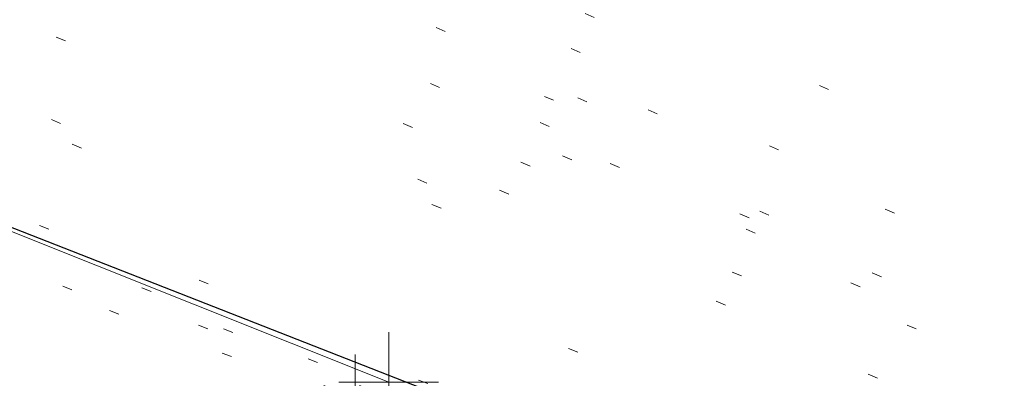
# Model space of a CAD drawing. Extents: x 413123 to 1465301, y 377724 to 504150.
# Tile 24 of 256: x 1463171.86 to 1463181.73, y 433238.77 to 433242.38. Entities that reach past the tile are written whole.
import ezdxf

# ---------------------------------------------------------------- set-up
doc = ezdxf.new("R2010")
doc.units = 0
doc.header["$MEASUREMENT"] = 0
for name, pattern in [('DGN Style 1', [8.732639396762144, 0.01453018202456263, -8.71810921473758]), ('DGN Style 3', [20.34225483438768, 14.53018202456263, -5.812072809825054]), ('DGN Style 5', [10.171127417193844, 4.35905460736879, -5.812072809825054])]:
    doc.linetypes.add(name, pattern=pattern)
for name, color, linetype, lineweight in [('PV_X_Curb', 120, 'DGN Style 1', 0), ('PV_X_EOP', 7, 'DGN Style 3', 0), ('PV_X_Walk', 120, 'DGN Style 5', 0)]:
    doc.layers.add(name, color=color, linetype=linetype, lineweight=lineweight)
for name, color, linetype, lineweight, transparency in [('SV_Observation (Construction)', 97, 'DGN Style 1', 0, 0.9), ('SV_Setup (Construction)', 4, 'Continuous', 30, 0.9), ('SV_X_Shot_Marker (Construction)', 40, 'Continuous', 0, 0.5)]:
    doc.layers.add(name, color=color, linetype=linetype, lineweight=lineweight, transparency=transparency)

# ---------------------------------------------------------------- blocks, each defined once
blk = doc.blocks.new('SVPT_2569')
at = {"layer": 'SV_X_Shot_Marker (Construction)', "transparency": 33554495}
for p, q in [((0, 0.02500000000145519), (0, -0.02499999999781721)), ((-0.02500000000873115, 3.637978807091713e-12), (0.02499999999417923, 3.637978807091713e-12))]:
    blk.add_line(p, q, dxfattribs=at)
blk.add_point((0, 3.637978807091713e-12), dxfattribs=at)
blk = doc.blocks.new('SVPT_2572')
at = {"layer": 'SV_X_Shot_Marker (Construction)', "transparency": 33554495}
for p, q in [((0, 0.02499999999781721), (0, -0.02500000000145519)), ((-0.02499999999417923, 0), (0.02499999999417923, 0))]:
    blk.add_line(p, q, dxfattribs=at)
blk.add_point((0, 0), dxfattribs=at)

msp = doc.modelspace()

# ---------------------------------------------------------------- linework, layer by layer
at = {"layer": 'PV_X_Curb'}
for points, knots in [([(1463034.114341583, 433358.5354235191, 570.967442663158), (1463034.382762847, 433357.8525596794, 570.9829174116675), (1463034.902669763, 433356.6746703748, 570.9791408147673), (1463036.322057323, 433354.5205973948, 570.6849760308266), (1463037.748960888, 433352.2020754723, 570.6878951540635), (1463040.018756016, 433349.1857511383, 570.9427811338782), (1463042.639031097, 433346.7780487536, 570.7955674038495), (1463044.970687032, 433345.5933757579, 570.8824061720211), (1463045.921303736, 433345.2188641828, 570.878208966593), (1463051.106075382, 433343.1762354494, 570.8553169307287), (1463056.290847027, 433341.1336067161, 570.8324248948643), (1463061.475618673, 433339.0909779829, 570.809532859), (1463062.018547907, 433338.9041474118, 570.7725412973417), (1463062.561477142, 433338.7173168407, 570.7355497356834), (1463063.104406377, 433338.5304862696, 570.6985581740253), (1463069.657625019, 433335.9461940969, 570.7210719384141), (1463076.21084366, 433333.3619019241, 570.7435857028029), (1463082.764062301, 433330.7776097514, 570.7660994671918), (1463087.246478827, 433329.0023655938, 570.8028168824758), (1463091.728895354, 433327.2271214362, 570.8395342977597), (1463096.211311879, 433325.4518772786, 570.8762517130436), (1463096.878442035, 433325.1897515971, 570.9638925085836), (1463097.545572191, 433324.9276259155, 571.0515333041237), (1463098.212702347, 433324.6655002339, 571.1391740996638), (1463104.831686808, 433322.094946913, 571.1640382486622), (1463111.45067127, 433319.524393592, 571.1889023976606), (1463118.069655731, 433316.953840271, 571.2137665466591), (1463125.957183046, 433313.9138789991, 571.1851535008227), (1463133.844710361, 433310.8739177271, 571.1565404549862), (1463141.732237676, 433307.8339564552, 571.1279274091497), (1463145.767175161, 433306.241790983, 571.1313455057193), (1463149.802112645, 433304.6496255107, 571.134763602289), (1463153.83705013, 433303.0574600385, 571.1381816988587), (1463154.355066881, 433302.8054079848, 571.0924572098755), (1463154.873083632, 433302.5533559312, 571.0467327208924), (1463155.391100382, 433302.3013038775, 571.0010082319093), (1463159.740180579, 433300.5574304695, 571.007755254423), (1463164.089260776, 433298.8135570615, 571.0145022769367), (1463168.438340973, 433297.0696836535, 571.0212492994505), (1463173.76020955, 433294.9893866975, 571.0517121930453), (1463179.082078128, 433292.9090897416, 571.0821750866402), (1463184.403946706, 433290.8287927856, 571.1126379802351), (1463184.927832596, 433290.6024130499, 571.183469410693), (1463185.451718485, 433290.3760333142, 571.254300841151), (1463185.975604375, 433290.1496535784, 571.3251322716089), (1463193.283059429, 433287.4009373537, 571.3274320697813), (1463200.590514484, 433284.6522211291, 571.3297318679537), (1463207.897969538, 433281.9035049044, 571.3320316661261), (1463214.611583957, 433279.3049910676, 571.3660593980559), (1463221.325198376, 433276.7064772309, 571.4000871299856), (1463228.038812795, 433274.1079633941, 571.4341148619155), (1463234.876881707, 433271.4003319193, 571.5030017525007), (1463241.714950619, 433268.6927004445, 571.5718886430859), (1463248.553019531, 433265.9850689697, 571.6407755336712), (1463252.53367608, 433264.4224603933, 571.6987979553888), (1463256.514332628, 433262.8598518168, 571.7568203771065), (1463260.494989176, 433261.2972432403, 571.8148427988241), (1463261.18962272, 433261.0748617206, 571.7422662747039), (1463261.884256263, 433260.8524802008, 571.6696897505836), (1463262.578889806, 433260.6300986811, 571.5971132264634), (1463267.974277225, 433258.4984942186, 571.5913249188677), (1463273.369664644, 433256.3668897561, 571.5855366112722), (1463278.765052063, 433254.2352852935, 571.5797483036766), (1463284.039124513, 433252.1341649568, 571.626583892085), (1463289.313196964, 433250.0330446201, 571.6734194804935), (1463294.587269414, 433247.9319242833, 571.7202550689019), (1463295.147837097, 433247.7325865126, 571.8045569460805), (1463295.70840478, 433247.533248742, 571.8888588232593), (1463296.268972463, 433247.3339109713, 571.9731607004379), (1463303.262539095, 433244.6091737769, 572.0038664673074), (1463310.256105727, 433241.8844365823, 572.034572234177), (1463317.249672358, 433239.1596993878, 572.0652780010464), (1463324.8255847, 433236.206749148, 572.1003223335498), (1463332.401497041, 433233.2537989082, 572.1353666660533), (1463339.977409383, 433230.3008486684, 572.1704109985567), (1463346.624217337, 433227.6724527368, 572.1699621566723), (1463353.271025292, 433225.044056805, 572.1695133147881), (1463359.917833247, 433222.4156608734, 572.1690644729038), (1463363.666535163, 433220.9685334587, 572.1740861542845), (1463367.415237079, 433219.521406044, 572.1791078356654), (1463371.163938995, 433218.0742786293, 572.1841295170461), (1463371.754596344, 433217.8301906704, 572.1047293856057), (1463372.345253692, 433217.5861027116, 572.0253292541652), (1463372.935911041, 433217.3420147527, 571.9459291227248), (1463380.338603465, 433214.4611246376, 571.9041823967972), (1463387.741295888, 433211.5802345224, 571.8624356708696), (1463395.143988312, 433208.6993444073, 571.8206889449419), (1463403.121855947, 433205.5721027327, 571.8539167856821), (1463411.099723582, 433202.4448610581, 571.8871446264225), (1463419.077591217, 433199.3176193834, 571.9203724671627), (1463419.407565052, 433199.1647159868, 571.9396248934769), (1463419.737538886, 433199.0118125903, 571.9588773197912), (1463420.067512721, 433198.8589091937, 571.9781297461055)], [0, 0, 0, 0, 0.004163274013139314, 0.007301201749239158, 0.0146979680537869, 0.01957460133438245, 0.02877745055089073, 0.03448275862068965, 0.03448275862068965, 0.03448275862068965, 0.06896551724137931, 0.06896551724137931, 0.06896551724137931, 0.1034482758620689, 0.1034482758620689, 0.1034482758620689, 0.1379310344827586, 0.1379310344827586, 0.1379310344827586, 0.1724137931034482, 0.1724137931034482, 0.1724137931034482, 0.2068965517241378, 0.2068965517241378, 0.2068965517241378, 0.2413793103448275, 0.2413793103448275, 0.2413793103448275, 0.2758620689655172, 0.2758620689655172, 0.2758620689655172, 0.3103448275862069, 0.3103448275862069, 0.3103448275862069, 0.3448275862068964, 0.3448275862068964, 0.3448275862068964, 0.3793103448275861, 0.3793103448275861, 0.3793103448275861, 0.4137931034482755, 0.4137931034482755, 0.4137931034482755, 0.4482758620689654, 0.4482758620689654, 0.4482758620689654, 0.4827586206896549, 0.4827586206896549, 0.4827586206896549, 0.5172413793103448, 0.5172413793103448, 0.5172413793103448, 0.5517241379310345, 0.5517241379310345, 0.5517241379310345, 0.5862068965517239, 0.5862068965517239, 0.5862068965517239, 0.6206896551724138, 0.6206896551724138, 0.6206896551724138, 0.6551724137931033, 0.6551724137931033, 0.6551724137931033, 0.6896551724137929, 0.6896551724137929, 0.6896551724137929, 0.7241379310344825, 0.7241379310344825, 0.7241379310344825, 0.7586206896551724, 0.7586206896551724, 0.7586206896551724, 0.7931034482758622, 0.7931034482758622, 0.7931034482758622, 0.8275862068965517, 0.8275862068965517, 0.8275862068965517, 0.8620689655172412, 0.8620689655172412, 0.8620689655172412, 0.8965517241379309, 0.8965517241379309, 0.8965517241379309, 0.9310344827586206, 0.9310344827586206, 0.9310344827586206, 0.9655172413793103, 0.9655172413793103, 0.9655172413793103, 1, 1, 1, 1]), ([(1463694.730807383, 433042.1012902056, 573.2000085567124), (1463688.122071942, 433044.6665198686, 573.2117681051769), (1463681.5133365, 433047.2317495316, 573.2235276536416), (1463674.904601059, 433049.7969791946, 573.2352872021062), (1463669.906627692, 433051.7384291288, 573.2422034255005), (1463664.908654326, 433053.679879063, 573.249119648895), (1463659.910680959, 433055.6213289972, 573.2560358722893), (1463659.31440991, 433055.8530469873, 573.3282538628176), (1463658.718138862, 433056.0847649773, 573.400471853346), (1463658.121867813, 433056.3164829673, 573.4726898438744), (1463656.811811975, 433056.8455353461, 573.4691755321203), (1463655.501756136, 433057.3745877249, 573.4656612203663), (1463654.191700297, 433057.9036401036, 573.4621469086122), (1463647.078403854, 433060.7016199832, 573.4311409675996), (1463639.965107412, 433063.4995998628, 573.4001350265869), (1463632.851810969, 433066.2975797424, 573.3691290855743), (1463626.603526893, 433068.7760307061, 573.3262890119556), (1463620.355242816, 433071.25448167, 573.2834489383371), (1463614.10695874, 433073.7329326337, 573.2406088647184), (1463606.821724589, 433076.5483492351, 573.1778320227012), (1463599.536490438, 433079.3637658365, 573.1150551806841), (1463592.251256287, 433082.1791824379, 573.052278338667), (1463585.048675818, 433085.0513616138, 572.9767093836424), (1463577.846095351, 433087.9235407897, 572.901140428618), (1463570.643514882, 433090.7957199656, 572.8255714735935), (1463568.520856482, 433091.6009161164, 572.8136526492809), (1463566.398198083, 433092.4061122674, 572.8017338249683), (1463564.275539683, 433093.2113084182, 572.7898150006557), (1463563.658286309, 433093.4932407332, 572.723361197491), (1463563.041032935, 433093.7751730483, 572.6569073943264), (1463562.423779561, 433094.0571053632, 572.5904535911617), (1463557.897842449, 433095.8076798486, 572.5495712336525), (1463553.371905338, 433097.5582543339, 572.5086888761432), (1463548.845968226, 433099.3088288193, 572.4678065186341), (1463541.746736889, 433102.0973839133, 572.4116307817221), (1463534.647505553, 433104.8859390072, 572.3554550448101), (1463527.548274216, 433107.6744941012, 572.2992793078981), (1463527.099574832, 433107.8541490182, 572.3819727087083), (1463526.650875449, 433108.0338039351, 572.4646661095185), (1463526.202176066, 433108.2134588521, 572.5473595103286), (1463518.442801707, 433111.2934591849, 572.5872886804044), (1463510.683427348, 433114.3734595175, 572.6272178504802), (1463502.924052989, 433117.4534598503, 572.6671470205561), (1463495.101662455, 433120.5759616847, 572.6180249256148), (1463487.279271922, 433123.6984635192, 572.5689028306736), (1463479.456881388, 433126.8209653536, 572.5197807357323), (1463474.540841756, 433128.7396558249, 572.5305568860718), (1463469.624802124, 433130.6583462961, 572.5413330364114), (1463464.708762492, 433132.5770367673, 572.5521091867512), (1463464.15178183, 433132.7738995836, 572.4839343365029), (1463463.594801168, 433132.9707623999, 572.4157594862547), (1463463.037820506, 433133.1676252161, 572.3475846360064), (1463455.395093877, 433136.1460172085, 572.2965798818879), (1463447.752367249, 433139.1244092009, 572.2455751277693), (1463440.10964062, 433142.1028011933, 572.1945703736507), (1463439.463345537, 433142.3911085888, 572.2249332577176), (1463438.817050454, 433142.6794159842, 572.2552961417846), (1463438.170755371, 433142.9677233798, 572.2856590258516), (1463431.589276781, 433145.5431962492, 572.3185177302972), (1463425.007798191, 433148.1186691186, 572.351376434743), (1463418.4263196, 433150.6941419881, 572.3842351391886), (1463413.565512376, 433152.6091060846, 572.3506952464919), (1463408.704705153, 433154.5240701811, 572.3171553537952), (1463403.843897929, 433156.4390342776, 572.2836154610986), (1463402.295983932, 433157.0721267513, 572.2966227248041), (1463400.748069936, 433157.7052192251, 572.3096299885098), (1463399.20015594, 433158.3383116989, 572.3226372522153), (1463398.571326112, 433158.6030358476, 572.2531442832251), (1463397.942496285, 433158.8677599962, 572.1836513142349), (1463397.313666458, 433159.1324841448, 572.1141583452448), (1463389.499427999, 433162.1494767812, 572.1431257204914), (1463381.68518954, 433165.1664694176, 572.172093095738), (1463373.87095108, 433168.1834620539, 572.2010604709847), (1463373.202610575, 433168.4242856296, 572.2485422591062), (1463372.53427007, 433168.6651092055, 572.2960240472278), (1463371.865929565, 433168.9059327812, 572.3435058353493), (1463366.852918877, 433170.8940812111, 572.309207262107), (1463361.839908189, 433172.882229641, 572.2749086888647), (1463356.826897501, 433174.8703780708, 572.2406101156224), (1463350.263613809, 433177.4130764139, 572.2105829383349), (1463343.700330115, 433179.955774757, 572.1805557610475), (1463337.137046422, 433182.4984731, 572.1505285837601), (1463332.732110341, 433184.1753668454, 572.1399057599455), (1463328.327174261, 433185.8522605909, 572.129282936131), (1463323.922238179, 433187.5291543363, 572.1186601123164), (1463323.550514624, 433187.6736224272, 572.0672464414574), (1463323.17879107, 433187.8180905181, 572.0158327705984), (1463322.807067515, 433187.9625586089, 571.9644190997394), (1463314.242457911, 433191.4677850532, 571.9189611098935), (1463305.677848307, 433194.9730114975, 571.8735031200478), (1463297.113238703, 433198.4782379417, 571.8280451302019), (1463296.447798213, 433198.6498683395, 571.8729159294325), (1463295.782357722, 433198.8214987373, 571.917786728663), (1463295.116917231, 433198.9931291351, 571.9626575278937), (1463288.43623397, 433201.6173953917, 571.9595616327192), (1463281.755550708, 433204.2416616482, 571.9564657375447), (1463275.074867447, 433206.8659279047, 571.9533698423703), (1463270.698621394, 433208.5836220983, 571.955071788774), (1463266.322375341, 433210.3013162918, 571.9567737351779), (1463261.946129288, 433212.0190104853, 571.9584756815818), (1463261.255964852, 433212.2907585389, 571.8814296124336), (1463260.565800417, 433212.5625065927, 571.8043835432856), (1463259.875635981, 433212.8342546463, 571.7273374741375), (1463253.221984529, 433215.4661261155, 571.684237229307), (1463246.568333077, 433218.0979975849, 571.6411369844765), (1463239.914681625, 433220.7298690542, 571.5980367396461), (1463232.697418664, 433223.5591135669, 571.584901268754), (1463225.480155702, 433226.3883580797, 571.5717657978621), (1463218.262892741, 433229.2176025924, 571.5586303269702), (1463212.689928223, 433231.3845503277, 571.501804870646), (1463207.116963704, 433233.5514980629, 571.4449794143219), (1463201.543999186, 433235.7184457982, 571.3881539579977), (1463197.702392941, 433237.2969398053, 571.3824755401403), (1463193.860786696, 433238.8754338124, 571.376797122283), (1463190.01918045, 433240.4539278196, 571.3711187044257), (1463189.420555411, 433240.6641899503, 571.4587546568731), (1463188.821930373, 433240.874452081, 571.5463906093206), (1463188.223305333, 433241.0847142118, 571.6340265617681), (1463185.054584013, 433242.3131517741, 571.6250500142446), (1463181.885862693, 433243.5415893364, 571.6160734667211), (1463178.717141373, 433244.7700268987, 571.6070969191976), (1463171.181422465, 433247.7347391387, 571.5342143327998), (1463163.645703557, 433250.6994513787, 571.4613317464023), (1463156.10998465, 433253.6641636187, 571.3884491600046), (1463148.761307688, 433256.5197229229, 571.322577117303), (1463141.412630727, 433259.3752822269, 571.2567050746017), (1463134.063953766, 433262.2308415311, 571.1908330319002), (1463126.984343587, 433264.9936274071, 571.2120531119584), (1463119.904733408, 433267.756413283, 571.2332731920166), (1463112.82512323, 433270.519199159, 571.2544932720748), (1463106.948373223, 433272.8554993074, 571.272380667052), (1463101.071623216, 433275.1917994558, 571.290268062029), (1463095.19487321, 433277.5280996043, 571.3081554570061), (1463087.382378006, 433280.5556578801, 571.2445784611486), (1463079.569882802, 433283.583216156, 571.1810014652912), (1463071.757387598, 433286.6107744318, 571.1174244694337), (1463067.011834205, 433288.4980060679, 571.0790224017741), (1463062.266280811, 433290.385237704, 571.0406203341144), (1463057.520727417, 433292.27246934, 571.0022182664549), (1463052.596696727, 433294.1302708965, 570.9741905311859), (1463047.672666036, 433295.988072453, 570.946162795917), (1463042.748635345, 433297.8458740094, 570.9181350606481), (1463040.996474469, 433298.028892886, 570.6600759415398), (1463037.884741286, 433298.0614564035, 570.3732611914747), (1463033.533792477, 433297.4811137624, 570.213053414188), (1463028.578927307, 433295.8351240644, 570.8846791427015), (1463025.750437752, 433293.3300609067, 570.5443428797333), (1463024.222435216, 433291.00068514, 570.5092220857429), (1463023.412434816, 433289.7658735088, 570.490604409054), (1463022.602434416, 433288.5310618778, 570.4719867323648), (1463021.792434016, 433287.2962502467, 570.4533690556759), (1463021.001432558, 433285.3732457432, 570.5012869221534), (1463020.2104311, 433283.4502412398, 570.549204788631), (1463019.419429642, 433281.5272367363, 570.5971226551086), (1463018.531487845, 433279.3825151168, 570.6481372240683), (1463017.643546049, 433277.2377934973, 570.6991517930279), (1463016.755604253, 433275.0930718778, 570.7501663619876), (1463014.741467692, 433270.0950215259, 570.9656913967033), (1463012.727331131, 433265.096971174, 571.181216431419), (1463010.71319457, 433260.0989208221, 571.3967414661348)], [0, 0, 0, 0, 0.01923076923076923, 0.01923076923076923, 0.01923076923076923, 0.03846153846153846, 0.03846153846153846, 0.03846153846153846, 0.05769230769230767, 0.05769230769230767, 0.05769230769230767, 0.07692307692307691, 0.07692307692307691, 0.07692307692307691, 0.09615384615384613, 0.09615384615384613, 0.09615384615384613, 0.1153846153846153, 0.1153846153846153, 0.1153846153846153, 0.1346153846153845, 0.1346153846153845, 0.1346153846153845, 0.1538461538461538, 0.1538461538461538, 0.1538461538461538, 0.1730769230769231, 0.1730769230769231, 0.1730769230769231, 0.1923076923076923, 0.1923076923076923, 0.1923076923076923, 0.2115384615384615, 0.2115384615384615, 0.2115384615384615, 0.2307692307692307, 0.2307692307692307, 0.2307692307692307, 0.25, 0.25, 0.25, 0.269230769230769, 0.269230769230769, 0.269230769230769, 0.2884615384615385, 0.2884615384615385, 0.2884615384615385, 0.3076923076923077, 0.3076923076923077, 0.3076923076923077, 0.3269230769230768, 0.3269230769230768, 0.3269230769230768, 0.3461538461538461, 0.3461538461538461, 0.3461538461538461, 0.3653846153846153, 0.3653846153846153, 0.3653846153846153, 0.3846153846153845, 0.3846153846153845, 0.3846153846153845, 0.4038461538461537, 0.4038461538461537, 0.4038461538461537, 0.423076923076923, 0.423076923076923, 0.423076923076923, 0.4423076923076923, 0.4423076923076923, 0.4423076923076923, 0.4615384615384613, 0.4615384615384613, 0.4615384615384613, 0.4807692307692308, 0.4807692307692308, 0.4807692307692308, 0.5, 0.5, 0.5, 0.5192307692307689, 0.5192307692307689, 0.5192307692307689, 0.538461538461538, 0.538461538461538, 0.538461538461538, 0.5576923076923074, 0.5576923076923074, 0.5576923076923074, 0.576923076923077, 0.576923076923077, 0.576923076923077, 0.5961538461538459, 0.5961538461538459, 0.5961538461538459, 0.6153846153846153, 0.6153846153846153, 0.6153846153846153, 0.6346153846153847, 0.6346153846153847, 0.6346153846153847, 0.6538461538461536, 0.6538461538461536, 0.6538461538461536, 0.673076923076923, 0.673076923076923, 0.673076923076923, 0.6923076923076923, 0.6923076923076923, 0.6923076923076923, 0.7115384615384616, 0.7115384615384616, 0.7115384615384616, 0.7307692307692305, 0.7307692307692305, 0.7307692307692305, 0.7499999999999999, 0.7499999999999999, 0.7499999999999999, 0.7692307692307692, 0.7692307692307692, 0.7692307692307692, 0.7884615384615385, 0.7884615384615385, 0.7884615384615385, 0.8076923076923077, 0.8076923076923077, 0.8076923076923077, 0.826923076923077, 0.826923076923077, 0.826923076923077, 0.846153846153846, 0.846153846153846, 0.846153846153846, 0.8653846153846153, 0.8653846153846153, 0.8653846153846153, 0.8846153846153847, 0.8846153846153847, 0.8846153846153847, 0.9038461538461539, 0.9038461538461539, 0.9038461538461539, 0.9087225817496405, 0.9125585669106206, 0.9159702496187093, 0.9230769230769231, 0.9230769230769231, 0.9230769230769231, 0.9423076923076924, 0.9423076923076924, 0.9423076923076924, 0.9615384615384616, 0.9615384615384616, 0.9615384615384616, 0.9807692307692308, 0.9807692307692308, 0.9807692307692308, 1, 1, 1, 1])]:
    msp.add_open_spline(points, degree=3, knots=knots, dxfattribs=at)
at = {"layer": 'PV_X_EOP'}
for points, knots in [([(1463033.539703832, 433358.668730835, 570.9312826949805), (1463033.78085339, 433357.7791180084, 570.9319642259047), (1463034.311810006, 433356.414696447, 570.9129230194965), (1463035.936664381, 433354.210215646, 570.7574772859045), (1463037.392149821, 433351.9520015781, 570.7191112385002), (1463039.598433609, 433348.7987445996, 570.7996873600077), (1463042.441302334, 433346.5539274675, 570.6747714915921), (1463044.712350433, 433345.0075174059, 570.6881225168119), (1463045.691659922, 433344.6760572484, 570.6008205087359), (1463046.330306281, 433344.4598990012, 570.5438874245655), (1463046.96895264, 433344.243740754, 570.486954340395), (1463047.607598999, 433344.0275825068, 570.4300212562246), (1463047.46569072, 433343.5095853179, 570.4737916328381), (1463047.32378244, 433342.9915881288, 570.5175620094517), (1463047.181874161, 433342.4735909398, 570.5613323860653), (1463047.962688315, 433342.1715041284, 570.5523071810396), (1463048.74350247, 433341.8694173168, 570.5432819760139), (1463049.524316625, 433341.5673305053, 570.5342567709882), (1463049.723445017, 433342.0454324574, 570.5031497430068), (1463049.92257341, 433342.5235344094, 570.4720427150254), (1463050.121701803, 433343.0016363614, 570.4409356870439), (1463054.363252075, 433341.3299102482, 570.4898514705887), (1463058.604802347, 433339.658184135, 570.5387672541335), (1463062.84635262, 433337.9864580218, 570.5876830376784), (1463069.380437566, 433335.4247592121, 570.6248076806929), (1463075.914522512, 433332.8630604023, 570.6619323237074), (1463082.448607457, 433330.3013615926, 570.699056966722), (1463087.637972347, 433328.22388055, 570.7205322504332), (1463092.827337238, 433326.1463995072, 570.7420075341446), (1463098.016702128, 433324.0689184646, 570.7634828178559), (1463104.657268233, 433321.5116641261, 570.769767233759), (1463111.297834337, 433318.9544097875, 570.7760516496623), (1463117.938400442, 433316.3971554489, 570.7823360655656), (1463125.924840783, 433313.2674390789, 570.73748834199), (1463133.911281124, 433310.1377227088, 570.6926406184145), (1463141.897721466, 433307.0080063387, 570.647792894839), (1463141.717745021, 433306.5125578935, 570.6799613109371), (1463141.537768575, 433306.0171094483, 570.7121297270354), (1463141.35779213, 433305.5216610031, 570.7442981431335), (1463142.229950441, 433305.2201381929, 570.7485050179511), (1463143.102108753, 433304.9186153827, 570.7527118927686), (1463143.974267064, 433304.6170925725, 570.7569187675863), (1463144.185348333, 433305.0788176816, 570.735481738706), (1463144.396429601, 433305.5405427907, 570.7140447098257), (1463144.607510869, 433306.0022678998, 570.6926076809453), (1463147.58473388, 433304.8543661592, 570.7341019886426), (1463150.56195689, 433303.7064644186, 570.7755962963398), (1463153.539179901, 433302.558562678, 570.817090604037), (1463158.44037952, 433300.5705139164, 570.826934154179), (1463163.341579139, 433298.5824651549, 570.8367777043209), (1463168.242778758, 433296.5944163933, 570.8466212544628), (1463174.091388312, 433294.2251577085, 570.8787504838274), (1463179.939997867, 433291.8558990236, 570.9108797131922), (1463185.788607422, 433289.4866403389, 570.9430089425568), (1463193.090936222, 433286.8080451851, 571.0096381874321), (1463200.393265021, 433284.1294500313, 571.0762674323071), (1463207.695593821, 433281.4508548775, 571.1428966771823), (1463214.34865388, 433278.828976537, 571.1804566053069), (1463221.001713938, 433276.2070981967, 571.2180165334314), (1463227.654773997, 433273.5852198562, 571.2555764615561), (1463234.593717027, 433270.8614597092, 571.311327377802), (1463241.532660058, 433268.1376995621, 571.3670782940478), (1463248.471603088, 433265.413939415, 571.4228292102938), (1463251.006317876, 433264.4249023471, 571.4376305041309), (1463253.541032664, 433263.4358652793, 571.452431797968), (1463256.075747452, 433262.4468282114, 571.4672330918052), (1463255.94008792, 433261.9072334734, 571.4705339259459), (1463255.804428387, 433261.3676387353, 571.4738347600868), (1463255.668768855, 433260.8280439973, 571.4771355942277), (1463256.445551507, 433260.5848901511, 571.4871075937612), (1463257.222334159, 433260.3417363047, 571.4970795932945), (1463257.999116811, 433260.0985824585, 571.507051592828), (1463258.226294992, 433260.5106164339, 571.4958264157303), (1463258.453473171, 433260.9226504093, 571.4846012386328), (1463258.680651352, 433261.3346843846, 571.4733760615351), (1463259.925804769, 433260.8493021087, 571.4829525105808), (1463261.170958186, 433260.3639198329, 571.4925289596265), (1463262.416111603, 433259.878537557, 571.5021054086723), (1463267.791649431, 433257.7869022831, 571.5241727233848), (1463273.167187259, 433255.6952670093, 571.5462400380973), (1463278.542725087, 433253.6036317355, 571.5683073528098), (1463284.352399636, 433251.3217999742, 571.5814787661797), (1463290.162074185, 433249.039968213, 571.5946501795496), (1463295.971748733, 433246.7581364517, 571.6078215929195), (1463302.949122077, 433244.0521724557, 571.6351321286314), (1463309.926495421, 433241.3462084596, 571.6624426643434), (1463316.903868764, 433238.6402444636, 571.6897532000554), (1463324.563747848, 433235.6405621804, 571.7285381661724), (1463332.223626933, 433232.6408798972, 571.7673231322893), (1463339.883506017, 433229.641197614, 571.8061080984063), (1463346.449952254, 433227.0690864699, 571.8205958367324), (1463353.01639849, 433224.4969753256, 571.8350835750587), (1463359.582844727, 433221.9248641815, 571.8495713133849), (1463363.961849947, 433220.2403229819, 571.8408310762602), (1463368.340855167, 433218.5557817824, 571.8320908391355), (1463372.719860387, 433216.8712405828, 571.8233506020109), (1463380.126525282, 433213.9587859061, 571.7905530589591), (1463387.533190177, 433211.0463312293, 571.7577555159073), (1463394.939855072, 433208.1338765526, 571.7249579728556), (1463402.425974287, 433205.1637758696, 571.7534560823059), (1463409.912093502, 433202.1936751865, 571.7819541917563), (1463417.398212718, 433199.2235745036, 571.8104523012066), (1463417.229394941, 433198.7682275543, 571.8194733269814), (1463417.060577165, 433198.3128806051, 571.8284943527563), (1463416.891759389, 433197.8575336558, 571.8375153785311), (1463417.692446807, 433197.4966240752, 571.8487103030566), (1463418.493134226, 433197.1357144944, 571.859905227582), (1463419.293821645, 433196.7748049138, 571.8711001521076), (1463419.475032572, 433197.247288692, 571.8477905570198), (1463419.6562435, 433197.7197724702, 571.8244809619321), (1463419.837454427, 433198.1922562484, 571.8011713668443), (1463419.83781155, 433198.2226624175, 571.7953862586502), (1463419.838168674, 433198.2530685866, 571.789601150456), (1463419.838525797, 433198.2834747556, 571.7838160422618)], [0, 0, 0, 0, 0.003968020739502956, 0.006425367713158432, 0.01199892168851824, 0.01581541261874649, 0.02326256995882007, 0.02777777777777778, 0.02777777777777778, 0.02777777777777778, 0.05555555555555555, 0.05555555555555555, 0.05555555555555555, 0.08333333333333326, 0.08333333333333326, 0.08333333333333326, 0.1111111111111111, 0.1111111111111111, 0.1111111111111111, 0.1388888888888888, 0.1388888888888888, 0.1388888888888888, 0.1666666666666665, 0.1666666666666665, 0.1666666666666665, 0.1944444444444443, 0.1944444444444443, 0.1944444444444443, 0.2222222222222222, 0.2222222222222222, 0.2222222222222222, 0.25, 0.25, 0.25, 0.2777777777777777, 0.2777777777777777, 0.2777777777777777, 0.3055555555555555, 0.3055555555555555, 0.3055555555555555, 0.333333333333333, 0.333333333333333, 0.333333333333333, 0.3611111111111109, 0.3611111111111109, 0.3611111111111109, 0.3888888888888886, 0.3888888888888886, 0.3888888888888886, 0.4166666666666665, 0.4166666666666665, 0.4166666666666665, 0.4444444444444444, 0.4444444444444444, 0.4444444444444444, 0.472222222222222, 0.472222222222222, 0.472222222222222, 0.5, 0.5, 0.5, 0.5277777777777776, 0.5277777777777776, 0.5277777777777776, 0.5555555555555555, 0.5555555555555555, 0.5555555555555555, 0.5833333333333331, 0.5833333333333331, 0.5833333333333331, 0.6111111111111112, 0.6111111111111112, 0.6111111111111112, 0.638888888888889, 0.638888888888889, 0.638888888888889, 0.6666666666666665, 0.6666666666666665, 0.6666666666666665, 0.6944444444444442, 0.6944444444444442, 0.6944444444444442, 0.722222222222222, 0.722222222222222, 0.722222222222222, 0.7499999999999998, 0.7499999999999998, 0.7499999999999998, 0.7777777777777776, 0.7777777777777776, 0.7777777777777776, 0.8055555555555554, 0.8055555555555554, 0.8055555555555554, 0.8333333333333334, 0.8333333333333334, 0.8333333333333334, 0.861111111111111, 0.861111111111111, 0.861111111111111, 0.8888888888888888, 0.8888888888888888, 0.8888888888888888, 0.9166666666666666, 0.9166666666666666, 0.9166666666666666, 0.9444444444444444, 0.9444444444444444, 0.9444444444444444, 0.9722222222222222, 0.9722222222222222, 0.9722222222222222, 1, 1, 1, 1]), ([(1463695.37345491, 433042.3269481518, 573.2056029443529), (1463695.118355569, 433042.4173281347, 573.1929567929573), (1463694.863256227, 433042.5077081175, 573.1803106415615), (1463694.608156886, 433042.5980881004, 573.1676644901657), (1463688.127196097, 433045.133574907, 573.1638691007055), (1463681.646235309, 433047.6690617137, 573.1600737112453), (1463675.165274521, 433050.2045485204, 573.1562783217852), (1463668.255959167, 433052.9440202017, 573.1540820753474), (1463661.346643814, 433055.6834918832, 573.1518858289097), (1463654.437328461, 433058.4229635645, 573.149689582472), (1463647.338400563, 433061.2071824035, 573.1301154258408), (1463640.239472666, 433063.9914012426, 573.1105412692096), (1463633.140544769, 433066.7756200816, 573.0909671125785), (1463626.823799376, 433069.2202639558, 573.0453158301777), (1463620.507053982, 433071.6649078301, 572.999664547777), (1463614.190308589, 433074.1095517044, 572.9540132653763), (1463606.930945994, 433076.9629614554, 572.8967218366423), (1463599.671583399, 433079.8163712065, 572.8394304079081), (1463592.412220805, 433082.6697809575, 572.7821389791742), (1463585.208613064, 433085.5359198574, 572.7224006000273), (1463578.005005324, 433088.4020587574, 572.6626622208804), (1463570.801397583, 433091.2681976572, 572.6029238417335), (1463563.539543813, 433094.1288766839, 572.5195568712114), (1463556.277690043, 433096.9895557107, 572.4361899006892), (1463549.015836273, 433099.8502347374, 572.3528229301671), (1463541.464235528, 433102.896740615, 572.3143753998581), (1463533.912634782, 433105.9432464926, 572.2759278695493), (1463526.361034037, 433108.9897523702, 572.2374803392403), (1463524.510466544, 433109.6486739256, 572.222419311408), (1463522.659899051, 433110.307595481, 572.2073582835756), (1463520.809331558, 433110.9665170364, 572.1922972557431), (1463520.996148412, 433111.478044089, 572.2051758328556), (1463521.182965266, 433111.9895711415, 572.2180544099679), (1463521.36978212, 433112.5010981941, 572.2309329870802), (1463520.520611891, 433112.8412018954, 572.2365752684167), (1463519.671441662, 433113.1813055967, 572.2422175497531), (1463518.822271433, 433113.5214092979, 572.2478598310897), (1463518.644435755, 433113.0349413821, 572.2388127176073), (1463518.466600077, 433112.5484734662, 572.229765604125), (1463518.288764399, 433112.0620055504, 572.2207184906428), (1463514.835464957, 433113.4033588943, 572.2367800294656), (1463511.382165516, 433114.7447122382, 572.2528415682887), (1463507.928866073, 433116.0860655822, 572.2689031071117), (1463493.594865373, 433121.7420238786, 572.2482959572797), (1463479.260864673, 433127.3979821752, 572.2276888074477), (1463464.926863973, 433133.0539404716, 572.2070816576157), (1463449.455525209, 433139.0728186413, 572.1640707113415), (1463433.984186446, 433145.0916968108, 572.1210597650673), (1463418.512847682, 433151.1105749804, 572.0780488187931), (1463413.328996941, 433153.1553309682, 572.0135393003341), (1463408.145146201, 433155.200086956, 571.9490297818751), (1463402.961295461, 433157.2448429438, 571.8845202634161), (1463403.132465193, 433157.7716799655, 571.9190447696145), (1463403.303634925, 433158.2985169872, 571.953569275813), (1463403.474804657, 433158.825354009, 571.9880937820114), (1463402.600267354, 433159.1613721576, 571.9863420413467), (1463401.725730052, 433159.4973903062, 571.984590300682), (1463400.851192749, 433159.8334084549, 571.9828385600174), (1463400.653049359, 433159.3552482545, 571.9439093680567), (1463400.454905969, 433158.8770880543, 571.9049801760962), (1463400.256762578, 433158.3989278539, 571.8660509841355), (1463399.322085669, 433158.774478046, 571.9116587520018), (1463398.387408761, 433159.150028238, 571.9572665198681), (1463397.452731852, 433159.5255784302, 572.0028742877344), (1463389.04126259, 433162.8168634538, 571.9920574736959), (1463380.629793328, 433166.1081484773, 571.9812406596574), (1463372.218324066, 433169.3994335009, 571.9704238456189), (1463367.156032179, 433171.3851717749, 571.9528553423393), (1463362.093740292, 433173.370910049, 571.9352868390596), (1463357.031448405, 433175.3566483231, 571.91771833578), (1463350.485608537, 433177.9162151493, 571.9032139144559), (1463343.93976867, 433180.4757819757, 571.8887094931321), (1463337.393928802, 433183.0353488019, 571.8742050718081), (1463332.955818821, 433184.7683232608, 571.8612483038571), (1463328.517708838, 433186.5012977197, 571.8482915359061), (1463324.079598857, 433188.2342721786, 571.835334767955), (1463307.834725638, 433194.592922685, 571.7755947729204), (1463291.58985242, 433200.9515731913, 571.7158547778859), (1463275.344979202, 433207.3102236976, 571.6561147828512), (1463270.255842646, 433209.3105723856, 571.6395679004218), (1463265.16670609, 433211.3109210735, 571.6230210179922), (1463260.077569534, 433213.3112697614, 571.6064741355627), (1463253.452444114, 433215.9179517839, 571.5595870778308), (1463246.827318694, 433218.5246338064, 571.5127000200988), (1463240.202193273, 433221.1313158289, 571.4658129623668), (1463232.962477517, 433223.9732301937, 571.4532933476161), (1463225.722761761, 433226.8151445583, 571.4407737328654), (1463218.483046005, 433229.6570589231, 571.4282541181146), (1463212.90690448, 433231.8646312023, 571.4088467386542), (1463207.330762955, 433234.0722034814, 571.3894393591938), (1463201.754621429, 433236.2797757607, 571.3700319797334), (1463194.142429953, 433239.2572758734, 571.3409586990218), (1463186.530238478, 433242.2347759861, 571.3118854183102), (1463178.918047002, 433245.2122760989, 571.2828121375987), (1463169.428496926, 433248.9128530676, 571.1919051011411), (1463159.93894685, 433252.6134300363, 571.1009980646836), (1463150.449396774, 433256.314007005, 571.0100910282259), (1463145.077359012, 433258.4557943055, 570.9673048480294), (1463139.70532125, 433260.5975816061, 570.9245186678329), (1463134.333283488, 433262.7393689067, 570.8817324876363), (1463132.297653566, 433263.5246301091, 570.8037126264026), (1463130.262023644, 433264.3098913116, 570.7256927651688), (1463128.226393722, 433265.0951525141, 570.6476729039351), (1463128.413443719, 433265.4813551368, 570.6980714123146), (1463128.600493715, 433265.8675577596, 570.748469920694), (1463128.787543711, 433266.2537603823, 570.7988684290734), (1463127.919822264, 433266.676285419, 570.7925938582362), (1463127.052100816, 433267.0988104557, 570.786319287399), (1463126.184379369, 433267.5213354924, 570.7800447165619), (1463126.004706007, 433267.0870623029, 570.7088488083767), (1463125.825032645, 433266.6527891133, 570.6376529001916), (1463125.645359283, 433266.2185159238, 570.5664569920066), (1463121.458270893, 433267.8591123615, 570.6667666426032), (1463117.271182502, 433269.4997087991, 570.7670762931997), (1463113.084094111, 433271.1403052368, 570.8673859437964), (1463107.189564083, 433273.4271367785, 570.8747985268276), (1463101.295034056, 433275.7139683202, 570.8822111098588), (1463095.400504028, 433278.0007998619, 570.88962369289), (1463087.576983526, 433281.0591137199, 570.8606773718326), (1463079.753463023, 433284.117427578, 570.8317310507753), (1463071.92994252, 433287.175741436, 570.8027847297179), (1463067.216062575, 433289.0371870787, 570.7609532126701), (1463062.502182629, 433290.8986327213, 570.7191216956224), (1463057.788302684, 433292.7600783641, 570.6772901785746), (1463055.438489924, 433293.6549933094, 570.597871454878), (1463053.088677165, 433294.5499082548, 570.5184527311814), (1463050.738864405, 433295.4448232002, 570.4390340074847), (1463050.919405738, 433295.974786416, 570.493206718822), (1463051.099947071, 433296.5047496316, 570.547379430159), (1463051.280488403, 433297.0347128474, 570.6015521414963), (1463050.479713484, 433297.3478403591, 570.5996470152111), (1463049.678938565, 433297.660967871, 570.5977418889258), (1463048.878163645, 433297.9740953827, 570.5958367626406), (1463048.616684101, 433297.4827268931, 570.554312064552), (1463048.355204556, 433296.9913584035, 570.5127873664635), (1463048.093725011, 433296.499989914, 570.471262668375), (1463046.16244202, 433297.1796919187, 570.4532430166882), (1463044.231159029, 433297.8593939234, 570.4352233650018), (1463042.299876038, 433298.5390959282, 570.4172037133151), (1463040.683227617, 433298.6270722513, 570.3881765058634), (1463037.665619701, 433298.5647521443, 570.3323767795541), (1463033.387011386, 433297.9238663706, 570.2772123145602), (1463028.240821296, 433296.3164198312, 570.1397972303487), (1463025.314393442, 433293.7317706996, 570.0019896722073), (1463023.773730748, 433291.3674614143, 569.9858104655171), (1463022.862373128, 433289.9688870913, 569.9762398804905), (1463021.951015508, 433288.5703127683, 569.966669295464), (1463021.039657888, 433287.1717384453, 569.9570987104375)], [0, 0, 0, 0, 0.02083333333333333, 0.02083333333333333, 0.02083333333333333, 0.04166666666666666, 0.04166666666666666, 0.04166666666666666, 0.06249999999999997, 0.06249999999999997, 0.06249999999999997, 0.08333333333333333, 0.08333333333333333, 0.08333333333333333, 0.1041666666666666, 0.1041666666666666, 0.1041666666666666, 0.1249999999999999, 0.1249999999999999, 0.1249999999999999, 0.1458333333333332, 0.1458333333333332, 0.1458333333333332, 0.1666666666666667, 0.1666666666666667, 0.1666666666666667, 0.1875, 0.1875, 0.1875, 0.2083333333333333, 0.2083333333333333, 0.2083333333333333, 0.2291666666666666, 0.2291666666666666, 0.2291666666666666, 0.2499999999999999, 0.2499999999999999, 0.2499999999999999, 0.2708333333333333, 0.2708333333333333, 0.2708333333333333, 0.2916666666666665, 0.2916666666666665, 0.2916666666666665, 0.3125, 0.3125, 0.3125, 0.3333333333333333, 0.3333333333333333, 0.3333333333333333, 0.3541666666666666, 0.3541666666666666, 0.3541666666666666, 0.375, 0.375, 0.375, 0.3958333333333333, 0.3958333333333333, 0.3958333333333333, 0.4166666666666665, 0.4166666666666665, 0.4166666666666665, 0.4374999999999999, 0.4374999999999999, 0.4374999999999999, 0.4583333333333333, 0.4583333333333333, 0.4583333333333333, 0.4791666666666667, 0.4791666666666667, 0.4791666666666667, 0.4999999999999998, 0.4999999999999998, 0.4999999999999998, 0.5208333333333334, 0.5208333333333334, 0.5208333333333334, 0.5416666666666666, 0.5416666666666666, 0.5416666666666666, 0.5624999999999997, 0.5624999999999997, 0.5624999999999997, 0.5833333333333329, 0.5833333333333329, 0.5833333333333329, 0.6041666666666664, 0.6041666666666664, 0.6041666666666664, 0.625, 0.625, 0.625, 0.6458333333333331, 0.6458333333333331, 0.6458333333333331, 0.6666666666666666, 0.6666666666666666, 0.6666666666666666, 0.6875, 0.6875, 0.6875, 0.7083333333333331, 0.7083333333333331, 0.7083333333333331, 0.7291666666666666, 0.7291666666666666, 0.7291666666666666, 0.75, 0.75, 0.75, 0.7708333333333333, 0.7708333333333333, 0.7708333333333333, 0.7916666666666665, 0.7916666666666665, 0.7916666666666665, 0.8125, 0.8125, 0.8125, 0.8333333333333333, 0.8333333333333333, 0.8333333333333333, 0.8541666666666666, 0.8541666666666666, 0.8541666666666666, 0.875, 0.875, 0.875, 0.8958333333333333, 0.8958333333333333, 0.8958333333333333, 0.9166666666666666, 0.9166666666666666, 0.9166666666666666, 0.9375, 0.9375, 0.9375, 0.9583333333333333, 0.9583333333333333, 0.9583333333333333, 0.9631710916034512, 0.9674286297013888, 0.9713421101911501, 0.9791666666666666, 0.9791666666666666, 0.9791666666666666, 1, 1, 1, 1])]:
    msp.add_open_spline(points, degree=3, knots=knots, dxfattribs=at)
at = {"layer": 'PV_X_Walk'}
for points in [[(1463188.383904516, 433241.0283050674, 571.6407297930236), (1463188.749524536, 433238.8130315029, 571.6222810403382), (1463176.671695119, 433243.5359976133, 571.5625247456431), (1463155.154374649, 433251.7455271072, 571.4665213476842), (1463133.500041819, 433260.5405028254, 571.3155670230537), (1463112.422341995, 433268.7092345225, 571.2242132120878), (1463094.480765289, 433275.6675735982, 571.2272747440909), (1463070.961941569, 433285.0180284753, 571.1826832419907), (1463056.76361614, 433290.4693509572, 571.1211912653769), (1463041.95129066, 433296.3800532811, 570.9505547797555), (1463042.748635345, 433297.8458740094, 570.9181350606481)], [(1463437.749214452, 433135.8153911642, 572.4599726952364), (1463415.83608903, 433144.4276339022, 572.5458815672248), (1463397.279179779, 433151.6606000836, 572.4418575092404), (1463377.357430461, 433159.4426926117, 572.4761501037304), (1463355.662221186, 433168.0882334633, 572.2720484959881), (1463334.303778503, 433176.3390335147, 572.1543946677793), (1463319.674171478, 433182.0565013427, 572.1574307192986), (1463297.589302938, 433190.7128442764, 572.1480508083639), (1463271.942703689, 433200.7704184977, 572.0828525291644), (1463255.077571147, 433207.4354589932, 572.0320757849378), (1463236.574737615, 433214.6884157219, 571.9234399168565), (1463215.805891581, 433222.939960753, 571.8986055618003), (1463198.962714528, 433229.4536508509, 571.8725389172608), (1463175.557490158, 433238.7368146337, 571.7037750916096), (1463155.009569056, 433246.9489541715, 571.5624381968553), (1463132.019190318, 433255.740334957, 571.4309898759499), (1463110.653061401, 433264.2327149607, 571.3295597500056), (1463092.607261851, 433271.0393430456, 571.3040993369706), (1463069.720691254, 433280.2065160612, 571.309531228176), (1463055.059931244, 433285.7800722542, 571.1511223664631), (1463040.134531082, 433291.7758984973, 570.9620087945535), (1463036.337206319, 433293.5887255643, 570.8639328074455), (1463028.222198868, 433273.5782394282, 571.2166331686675), (1463021.689940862, 433256.4431906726, 572.0369938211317)]]:
    msp.add_polyline3d(points, dxfattribs=at)
at = {"layer": 'SV_Observation (Construction)', "transparency": 33554434}
for p, q in [((1463260.272564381, 433205.5834676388, 572.1004954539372), (1462892.549149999, 433349.8032199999, 571.22)), ((1463260.058265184, 433204.4871596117, 572.2212581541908), (1462892.549149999, 433349.8032199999, 571.22)), ((1463042.299876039, 433298.5390959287, 570.4172037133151), (1463260.25624, 433205.5898700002, 572.09)), ((1463042.299876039, 433298.5390959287, 570.4172037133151), (1463260.25624, 433205.5898700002, 572.09)), ((1463037.480514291, 433298.4516380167, 570.3336919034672), (1463260.25624, 433205.5898700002, 572.09)), ((1463048.878163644, 433297.9740953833, 570.5958367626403), (1463260.25624, 433205.5898700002, 572.09)), ((1463037.508476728, 433297.924496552, 570.3927955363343), (1463260.25624, 433205.5898700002, 572.09)), ((1463042.748635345, 433297.8458740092, 570.9181350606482), (1463260.25624, 433205.5898700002, 572.09)), ((1463042.748635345, 433297.8458740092, 570.9181350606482), (1463260.25624, 433205.5898700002, 572.09)), ((1463042.748635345, 433297.8458740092, 570.9181350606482), (1463260.25624, 433205.5898700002, 572.09)), ((1463033.289769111, 433297.7932726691, 570.2661026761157), (1463260.25624, 433205.5898700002, 572.09)), ((1463033.409309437, 433297.3251780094, 570.3292695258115), (1463260.25624, 433205.5898700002, 572.09)), ((1463051.280488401, 433297.0347128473, 570.6015521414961), (1463260.25624, 433205.5898700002, 572.09)), ((1463029.593598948, 433296.5532750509, 570.169287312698), (1463260.25624, 433205.5898700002, 572.09)), ((1463048.093725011, 433296.4999899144, 570.4712626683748), (1463260.25624, 433205.5898700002, 572.09)), ((1463041.95129066, 433296.3800532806, 570.9505547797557), (1463260.25624, 433205.5898700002, 572.09)), ((1463029.938775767, 433296.1221662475, 570.6242120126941), (1463260.25624, 433205.5898700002, 572.09)), ((1463029.976112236, 433296.0683579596, 570.6243834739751), (1463260.25624, 433205.5898700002, 572.09)), ((1463049.425908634, 433296.0696967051, 570.370337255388), (1463260.25624, 433205.5898700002, 572.09)), ((1463050.738864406, 433295.4448231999, 570.4390340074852), (1463260.25624, 433205.5898700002, 572.09)), ((1463032.567494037, 433295.2203690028, 570.6710320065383), (1463260.25624, 433205.5898700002, 572.09)), ((1463038.366291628, 433295.2225194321, 570.8028069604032), (1463260.25624, 433205.5898700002, 572.09)), ((1463034.210042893, 433294.7828243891, 570.7520379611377), (1463260.25624, 433205.5898700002, 572.09)), ((1463036.337206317, 433293.5887255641, 570.8639328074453), (1463260.25624, 433205.5898700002, 572.09)), ((1463029.962702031, 433293.0095911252, 570.9199793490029), (1463260.25624, 433205.5898700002, 572.09)), ((1463057.788302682, 433292.7600783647, 570.6772901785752), (1463260.25624, 433205.5898700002, 572.09)), ((1463057.520727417, 433292.2724693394, 571.0022182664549), (1463260.25624, 433205.5898700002, 572.09)), ((1463040.13453108, 433291.7758984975, 570.9620087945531), (1463260.25624, 433205.5898700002, 572.09)), ((1463057.117082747, 433291.221042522, 571.0939327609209), (1463260.25624, 433205.5898700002, 572.09)), ((1463056.763616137, 433290.469350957, 571.121191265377), (1463260.25624, 433205.5898700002, 572.09)), ((1463050.671943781, 433287.3348429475, 571.2190006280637), (1463260.25624, 433205.5898700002, 572.09)), ((1463071.929942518, 433287.1757414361, 570.8027847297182), (1463260.25624, 433205.5898700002, 572.09)), ((1463071.757387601, 433286.6107744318, 571.1174244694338), (1463260.25624, 433205.5898700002, 572.09)), ((1463055.059931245, 433285.7800722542, 571.1511223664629), (1463260.25624, 433205.5898700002, 572.09)), ((1463071.345342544, 433285.6994469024, 571.1644538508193), (1463260.25624, 433205.5898700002, 572.09)), ((1463070.961941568, 433285.0180284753, 571.1826832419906), (1463260.25624, 433205.5898700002, 572.09)), ((1463060.233679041, 433283.5199739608, 571.2662608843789), (1463260.25624, 433205.5898700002, 572.09)), ((1463069.720691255, 433280.206516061, 571.3095312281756), (1463260.25624, 433205.5898700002, 572.09)), ((1463069.631606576, 433279.8695851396, 571.2884560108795), (1463260.25624, 433205.5898700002, 572.09)), ((1463095.400504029, 433278.0007998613, 570.8896236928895), (1463260.25624, 433205.5898700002, 572.09)), ((1463095.194873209, 433277.528099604, 571.3081554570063), (1463260.25624, 433205.5898700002, 572.09)), ((1463094.933809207, 433276.4927278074, 571.2335231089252), (1463260.25624, 433205.5898700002, 572.09)), ((1463078.922806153, 433275.8092055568, 571.4073055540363), (1463260.25624, 433205.5898700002, 572.09)), ((1463094.480765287, 433275.6675735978, 571.2272747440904), (1463260.25624, 433205.5898700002, 572.09)), ((1463089.122152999, 433272.3319881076, 571.3276779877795), (1463260.25624, 433205.5898700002, 572.09)), ((1463113.084094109, 433271.1403052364, 570.867385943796), (1463260.25624, 433205.5898700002, 572.09)), ((1463092.607261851, 433271.0393430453, 571.3040993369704), (1463260.25624, 433205.5898700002, 572.09)), ((1463112.825123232, 433270.5191991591, 571.254493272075), (1463260.25624, 433205.5898700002, 572.09)), ((1463112.759377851, 433269.7173033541, 571.1807935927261), (1463260.25624, 433205.5898700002, 572.09)), ((1463112.422341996, 433268.7092345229, 571.2242132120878), (1463260.25624, 433205.5898700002, 572.09)), ((1463098.293161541, 433268.3935701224, 571.3091889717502), (1463260.25624, 433205.5898700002, 572.09)), ((1463126.184379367, 433267.521335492, 570.7800447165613), (1463260.25624, 433205.5898700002, 572.09)), ((1463128.787543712, 433266.2537603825, 570.7988684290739), (1463260.25624, 433205.5898700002, 572.09)), ((1463125.645359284, 433266.2185159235, 570.5664569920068), (1463260.25624, 433205.5898700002, 572.09)), ((1463126.816028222, 433265.6200102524, 570.5838194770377), (1463260.25624, 433205.5898700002, 572.09)), ((1463128.226393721, 433265.0951525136, 570.6476729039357), (1463260.25624, 433205.5898700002, 572.09)), ((1463107.911334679, 433264.9033978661, 571.3761594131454), (1463260.25624, 433205.5898700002, 572.09)), ((1463110.653061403, 433264.2327149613, 571.3295597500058), (1463260.25624, 433205.5898700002, 572.09)), ((1463134.333283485, 433262.7393689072, 570.8817324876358), (1463260.25624, 433205.5898700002, 572.09)), ((1463134.063953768, 433262.2308415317, 571.1908330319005), (1463260.25624, 433205.5898700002, 572.09)), ((1463133.664618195, 433261.409674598, 571.2347395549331), (1463260.25624, 433205.5898700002, 572.09)), ((1463117.359755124, 433261.0299425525, 571.4463728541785), (1463260.25624, 433205.5898700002, 572.09)), ((1463133.500041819, 433260.540502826, 571.3155670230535), (1463260.25624, 433205.5898700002, 572.09)), ((1463127.298589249, 433257.2500692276, 571.4334030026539), (1463260.25624, 433205.5898700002, 572.09)), ((1463150.449396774, 433256.3140070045, 571.0100910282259), (1463260.25624, 433205.5898700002, 572.09)), ((1463132.019190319, 433255.7403349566, 571.4309898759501), (1463260.25624, 433205.5898700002, 572.09)), ((1463156.109984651, 433253.6641636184, 571.3884491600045), (1463260.25624, 433205.5898700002, 572.09)), ((1463136.880105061, 433253.3629953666, 571.4885656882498), (1463260.25624, 433205.5898700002, 572.09)), ((1463155.747657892, 433252.5598430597, 571.4666469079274), (1463260.25624, 433205.5898700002, 572.09)), ((1463155.15437465, 433251.7455271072, 571.4665213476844), (1463260.25624, 433205.5898700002, 572.09)), ((1463146.853172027, 433249.6710662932, 571.5454179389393), (1463260.25624, 433205.5898700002, 572.09)), ((1463155.009569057, 433246.948954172, 571.5624381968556), (1463260.25624, 433205.5898700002, 572.09)), ((1463172.497311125, 433246.691061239, 571.5536275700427), (1463260.25624, 433205.5898700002, 572.09)), ((1463156.311478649, 433245.8218456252, 571.6037180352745), (1463260.25624, 433205.5898700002, 572.09)), ((1463178.410218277, 433243.7686976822, 571.682838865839), (1463260.25624, 433205.5898700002, 572.09)), ((1463176.671695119, 433243.5359976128, 571.5625247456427), (1463260.25624, 433205.5898700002, 572.09)), ((1463165.664986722, 433242.2125077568, 571.5962612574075), (1463260.25624, 433205.5898700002, 572.09))]:
    msp.add_line(p, q, dxfattribs=at)
at = {"layer": 'SV_Setup (Construction)', "transparency": 33554434}
msp.add_line((1462892.549149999, 433349.8032199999, 571.22), (1463260.25624, 433205.5898700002, 572.09), dxfattribs=at)

# ---------------------------------------------------------------- block references
at = {"layer": 'SV_X_Shot_Marker (Construction)', "transparency": 33554495, "xscale": 20, "yscale": 20, "zscale": 20}
for name, p in [('SVPT_2569', (1463175.557490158, 433238.7368146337, 571.7037750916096)), ('SVPT_2572', (1463175.221598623, 433238.5130886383, 571.7143783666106))]:
    msp.add_blockref(name, p, dxfattribs=at)

doc.saveas('drawing.dxf')
